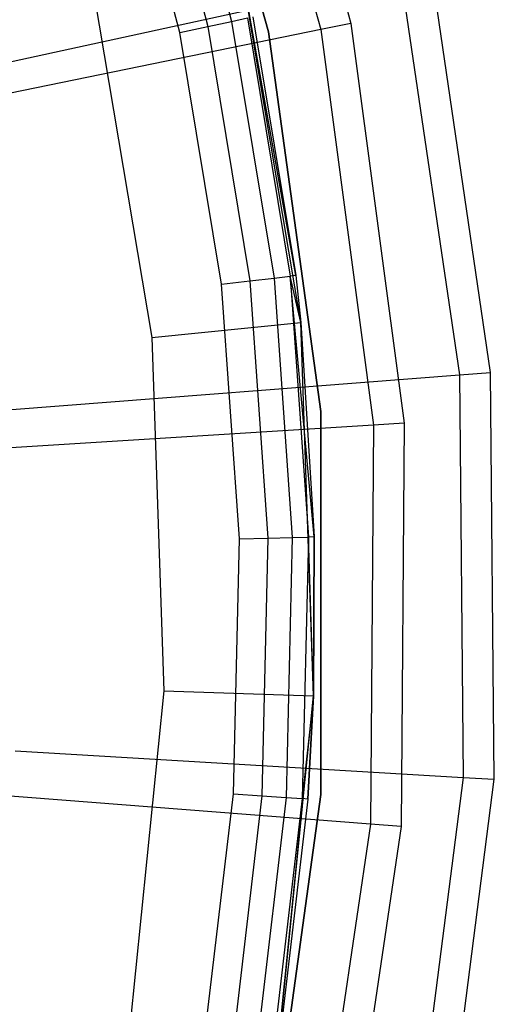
# Model space of a CAD drawing. Extents: x -102 to 101, y -101 to 102.
# Tile 192 of 256: x 32.67 to 39.01, y -5.45 to 7.7. Entities that reach past the tile are written whole.
import ezdxf

# ---------------------------------------------------------------- set-up
doc = ezdxf.new("R2010")
doc.units = 0
doc.header["$LTSCALE"] = 25.4
doc.layers.get('0').update_dxf_attribs({"linetype": 'CONTINUOUS'})

# ---------------------------------------------------------------- blocks, each defined once
blk = doc.blocks.new('NL2500012268_STL')
at = {"color": 0}
for p, q in [((139.017, 12.921, 299), (140.462, 7.734, 299)), ((139.017, 12.921, 299), (140.462, 7.734, 299)), ((138.631, 12.784, 322.5), (140.061, 7.651, 322.5)), ((138.631, 12.784, 322.5), (140.061, 7.651, 322.5)), ((139.362, 7.623, 333), (137.981, 12.552, 333)), ((137.981, 12.552, 335), (139.362, 7.623, 335)), ((137.981, 12.552, 335), (139.362, 7.623, 335)), ((139.362, 7.623, 333), (137.981, 12.552, 333)), ((137.98, 11.12, 313.874), (138.866, 7.761, 313.874)), ((137.98, 11.12, 313.874), (138.866, 7.761, 313.874)), ((137.67, 11.023, 314.091), (138.549, 7.693, 314.091)), ((137.67, 11.023, 314.091), (138.549, 7.693, 314.091)), ((138.175, 7.613, 314.167), (137.305, 10.908, 314.167)), ((138.175, 7.613, 314.167), (137.305, 10.908, 314.167)), ((139.724, 4.368, 313.167), (138.963, 8.658, 299.167)), ((139.724, 4.368, 313.167), (138.963, 8.658, 299.167)), ((139.793, 3.739, 299.167), (138.963, 8.658, 299.167)), ((139.793, 3.739, 299.167), (138.963, 8.658, 299.167)), ((142.327, 3.073, 299), (141.538, 8.447, 299)), ((142.327, 3.073, 299), (141.538, 8.447, 299)), ((135.271, 7.085, 329), (141.129, 8.358, 323.005)), ((135.271, 7.085, 329), (141.129, 8.358, 323.005)), ((141.129, 8.358, 323.005), (141.91, 3.04, 323.005)), ((141.129, 8.358, 323.005), (141.91, 3.04, 323.005)), ((137.018, 8.195, 297.167), (137.803, 3.538, 297.167)), ((137.018, 8.195, 297.167), (137.803, 3.538, 297.167)), ((138.549, 7.693, 314.091), (138.866, 7.761, 313.874)), ((138.549, 7.693, 314.091), (138.866, 7.761, 313.874)), ((138.866, 7.761, 313.874), (139.078, 7.807, 313.55)), ((138.866, 7.761, 313.874), (139.078, 7.807, 313.55)), ((138.866, 7.761, 313.874), (139.434, 4.334, 313.874)), ((138.866, 7.761, 313.874), (139.434, 4.334, 313.874)), ((139.078, 7.807, 313.55), (139.649, 4.359, 313.55)), ((139.078, 7.807, 313.55), (139.649, 4.359, 313.55)), ((139.152, 7.823, 313.167), (139.724, 4.368, 313.167)), ((139.152, 7.823, 313.167), (139.724, 4.368, 313.167)), ((140.061, 7.651, 322.5), (135.162, 6.649, 327.5)), ((140.061, 7.651, 322.5), (135.162, 6.649, 327.5)), ((138.175, 7.613, 314.167), (138.549, 7.693, 314.091)), ((138.175, 7.613, 314.167), (138.549, 7.693, 314.091)), ((138.549, 7.693, 314.091), (139.111, 4.296, 314.091)), ((138.549, 7.693, 314.091), (139.111, 4.296, 314.091)), ((140.462, 7.734, 299), (140.061, 7.651, 322.5)), ((140.462, 7.734, 299), (140.061, 7.651, 322.5)), ((140.061, 7.651, 322.5), (140.762, 2.37, 322.5)), ((140.061, 7.651, 322.5), (140.762, 2.37, 322.5)), ((140.462, 7.734, 299), (141.172, 2.395, 299)), ((140.462, 7.734, 299), (141.172, 2.395, 299)), ((138.731, 4.251, 314.167), (138.175, 7.613, 314.167)), ((138.731, 4.251, 314.167), (138.175, 7.613, 314.167)), ((140.059, 2.553, 333), (139.362, 7.623, 333)), ((139.362, 7.623, 335), (140.059, 2.553, 335)), ((139.362, 7.623, 335), (140.059, 2.553, 335)), ((139.362, 7.623, 335), (139.362, 7.623, 333)), ((140.059, 2.553, 333), (139.362, 7.623, 333)), ((139.362, 7.623, 335), (139.362, 7.623, 333)), ((139.434, 4.334, 313.874), (139.649, 4.359, 313.55)), ((139.434, 4.334, 313.874), (139.649, 4.359, 313.55)), ((139.724, 4.368, 313.167), (139.649, 4.359, 313.55)), ((139.724, 4.368, 313.167), (139.649, 4.359, 313.55)), ((139.97, 0.876, 313.167), (139.649, 4.359, 313.55)), ((139.649, 4.359, 313.55), (139.894, 0.874, 313.55)), ((139.97, 0.876, 313.167), (139.649, 4.359, 313.55)), ((139.793, 3.739, 313.167), (139.649, 4.359, 313.55)), ((139.793, 3.739, 313.167), (139.649, 4.359, 313.55)), ((139.649, 4.359, 313.55), (139.894, 0.874, 313.55)), ((139.724, 4.368, 313.167), (139.793, 3.739, 299.167)), ((139.724, 4.368, 313.167), (139.793, 3.739, 299.167)), ((139.724, 4.368, 313.167), (139.793, 3.739, 313.167)), ((139.724, 4.368, 313.167), (139.793, 3.739, 313.167)), ((138.731, 4.251, 314.167), (139.111, 4.296, 314.091)), ((138.731, 4.251, 314.167), (139.111, 4.296, 314.091)), ((138.971, 0.852, 314.167), (138.731, 4.251, 314.167)), ((138.971, 0.852, 314.167), (138.731, 4.251, 314.167)), ((139.111, 4.296, 314.091), (139.434, 4.334, 313.874)), ((139.111, 4.296, 314.091), (139.434, 4.334, 313.874)), ((139.111, 4.296, 314.091), (139.353, 0.861, 314.091)), ((139.111, 4.296, 314.091), (139.353, 0.861, 314.091)), ((139.434, 4.334, 313.874), (139.678, 0.869, 313.874)), ((139.434, 4.334, 313.874), (139.678, 0.869, 313.874)), ((137.803, 3.538, 297.167), (139.793, 3.739, 299.167)), ((137.803, 3.538, 297.167), (139.793, 3.739, 299.167)), ((139.96, -1.248, 299.167), (139.793, 3.739, 299.167)), ((139.793, 3.739, 299.167), (139.97, 0.876, 313.167)), ((139.793, 3.739, 299.167), (139.97, 0.876, 313.167)), ((139.793, 3.739, 299.167), (139.793, 3.739, 313.167)), ((139.793, 3.739, 313.167), (139.97, 0.876, 313.167)), ((139.793, 3.739, 299.167), (139.793, 3.739, 313.167)), ((139.793, 3.739, 313.167), (139.97, 0.876, 313.167)), ((139.96, -1.248, 299.167), (139.793, 3.739, 299.167)), ((137.803, 3.538, 297.167), (137.961, -1.181, 297.167)), ((137.803, 3.538, 297.167), (137.961, -1.181, 297.167)), ((135.933, 2.576, 329), (141.91, 3.04, 323.005)), ((135.933, 2.576, 329), (141.91, 3.04, 323.005)), ((141.91, 3.04, 323.005), (142.327, 3.073, 299)), ((141.91, 3.04, 323.005), (142.327, 3.073, 299)), ((141.91, 3.04, 323.005), (141.959, -2.335, 323.005)), ((141.91, 3.04, 323.005), (141.959, -2.335, 323.005)), ((142.377, -2.359, 299), (142.327, 3.073, 299)), ((142.377, -2.359, 299), (142.327, 3.073, 299)), ((140.059, -2.565, 333), (140.059, 2.553, 333)), ((140.059, 2.553, 335), (140.059, -2.565, 335)), ((140.059, 2.553, 335), (140.059, -2.565, 335)), ((140.059, 2.553, 335), (140.059, 2.553, 333)), ((140.059, -2.565, 333), (140.059, 2.553, 333)), ((140.059, 2.553, 335), (140.059, 2.553, 333)), ((140.762, 2.37, 322.5), (135.771, 2.059, 327.5)), ((140.762, 2.37, 322.5), (135.771, 2.059, 327.5)), ((140.762, 2.37, 322.5), (140.722, -2.958, 322.5)), ((140.762, 2.37, 322.5), (140.722, -2.958, 322.5)), ((141.172, 2.395, 299), (140.762, 2.37, 322.5)), ((141.172, 2.395, 299), (140.762, 2.37, 322.5)), ((141.172, 2.395, 299), (141.131, -2.99, 299)), ((141.172, 2.395, 299), (141.131, -2.99, 299)), ((138.891, -2.555, 314.167), (138.971, 0.852, 314.167)), ((138.891, -2.555, 314.167), (138.971, 0.852, 314.167)), ((138.971, 0.852, 314.167), (139.353, 0.861, 314.091)), ((138.971, 0.852, 314.167), (139.353, 0.861, 314.091)), ((139.353, 0.861, 314.091), (139.273, -2.581, 314.091)), ((139.353, 0.861, 314.091), (139.273, -2.581, 314.091)), ((139.353, 0.861, 314.091), (139.678, 0.869, 313.874)), ((139.353, 0.861, 314.091), (139.678, 0.869, 313.874)), ((139.678, 0.869, 313.874), (139.596, -2.604, 313.874)), ((139.678, 0.869, 313.874), (139.596, -2.604, 313.874)), ((139.678, 0.869, 313.874), (139.894, 0.874, 313.55)), ((139.678, 0.869, 313.874), (139.894, 0.874, 313.55)), ((139.894, 0.874, 313.55), (139.812, -2.619, 313.55)), ((139.894, 0.874, 313.55), (139.812, -2.619, 313.55)), ((139.97, 0.876, 313.167), (139.894, 0.874, 313.55)), ((139.97, 0.876, 313.167), (139.894, 0.874, 313.55)), ((139.96, -1.248, 313.167), (139.894, 0.874, 313.55)), ((139.96, -1.248, 313.167), (139.894, 0.874, 313.55)), ((139.96, -1.248, 299.167), (139.97, 0.876, 313.167)), ((139.97, 0.876, 313.167), (139.96, -1.248, 313.167)), ((139.96, -1.248, 299.167), (139.97, 0.876, 313.167)), ((139.97, 0.876, 313.167), (139.96, -1.248, 313.167)), ((137.961, -1.181, 297.167), (137.488, -5.88, 297.167)), ((137.961, -1.181, 297.167), (137.488, -5.88, 297.167)), ((137.961, -1.181, 297.167), (139.96, -1.248, 299.167)), ((137.961, -1.181, 297.167), (139.96, -1.248, 299.167)), ((139.46, -6.212, 299.167), (139.96, -1.248, 299.167)), ((139.46, -6.212, 299.167), (139.96, -1.248, 299.167)), ((139.479, -6.102, 313.167), (139.96, -1.248, 299.167)), ((139.479, -6.102, 313.167), (139.96, -1.248, 299.167)), ((139.96, -1.248, 313.167), (139.812, -2.619, 313.55)), ((139.96, -1.248, 313.167), (139.812, -2.619, 313.55)), ((139.96, -1.248, 313.167), (139.888, -2.625, 313.167)), ((139.888, -2.625, 313.167), (139.96, -1.248, 299.167)), ((139.888, -2.625, 313.167), (139.96, -1.248, 299.167)), ((139.96, -1.248, 313.167), (139.888, -2.625, 313.167)), ((139.96, -1.248, 313.167), (139.96, -1.248, 299.167)), ((139.96, -1.248, 313.167), (139.96, -1.248, 299.167)), ((135.974, -1.98, 329), (141.959, -2.335, 323.005)), ((135.974, -1.98, 329), (141.959, -2.335, 323.005)), ((141.959, -2.335, 323.005), (141.275, -7.666, 323.005)), ((141.959, -2.335, 323.005), (141.275, -7.666, 323.005)), ((141.686, -7.747, 299), (142.377, -2.359, 299)), ((141.686, -7.747, 299), (142.377, -2.359, 299)), ((141.959, -2.335, 323.005), (142.377, -2.359, 299)), ((141.959, -2.335, 323.005), (142.377, -2.359, 299)), ((140.722, -2.958, 322.5), (135.736, -2.571, 327.5)), ((140.722, -2.958, 322.5), (135.736, -2.571, 327.5)), ((138.492, -5.939, 314.167), (138.891, -2.555, 314.167)), ((138.492, -5.939, 314.167), (138.891, -2.555, 314.167)), ((139.273, -2.581, 314.091), (138.87, -6.001, 314.091)), ((139.273, -2.581, 314.091), (138.87, -6.001, 314.091)), ((138.891, -2.555, 314.167), (139.273, -2.581, 314.091)), ((138.891, -2.555, 314.167), (139.273, -2.581, 314.091)), ((139.596, -2.604, 313.874), (139.19, -6.054, 313.874)), ((139.596, -2.604, 313.874), (139.19, -6.054, 313.874)), ((139.273, -2.581, 314.091), (139.596, -2.604, 313.874)), ((139.273, -2.581, 314.091), (139.596, -2.604, 313.874)), ((139.362, -7.636, 333), (140.059, -2.565, 333)), ((140.059, -2.565, 335), (139.362, -7.636, 335)), ((140.059, -2.565, 335), (139.362, -7.636, 335)), ((139.362, -7.636, 333), (140.059, -2.565, 333)), ((139.812, -2.619, 313.55), (139.404, -6.09, 313.55)), ((139.812, -2.619, 313.55), (139.404, -6.09, 313.55)), ((139.888, -2.625, 313.167), (139.479, -6.102, 313.167)), ((139.888, -2.625, 313.167), (139.479, -6.102, 313.167)), ((139.596, -2.604, 313.874), (139.812, -2.619, 313.55)), ((139.596, -2.604, 313.874), (139.812, -2.619, 313.55)), ((139.888, -2.625, 313.167), (139.812, -2.619, 313.55)), ((139.888, -2.625, 313.167), (139.812, -2.619, 313.55)), ((140.059, -2.565, 335), (140.059, -2.565, 333)), ((140.059, -2.565, 335), (140.059, -2.565, 333)), ((140.722, -2.958, 322.5), (139.941, -8.228, 322.5)), ((140.722, -2.958, 322.5), (139.941, -8.228, 322.5)), ((141.131, -2.99, 299), (140.341, -8.317, 299)), ((141.131, -2.99, 299), (140.341, -8.317, 299)), ((141.131, -2.99, 299), (140.722, -2.958, 322.5)), ((141.131, -2.99, 299), (140.722, -2.958, 322.5))]:
    blk.add_line(p, q, dxfattribs=at)

msp = doc.modelspace()

# ---------------------------------------------------------------- block references
at = {"color": 0}
msp.add_blockref('NL2500012268_STL', (-103.369, -0.081, -1716.928), dxfattribs=at)

doc.saveas('drawing.dxf')
